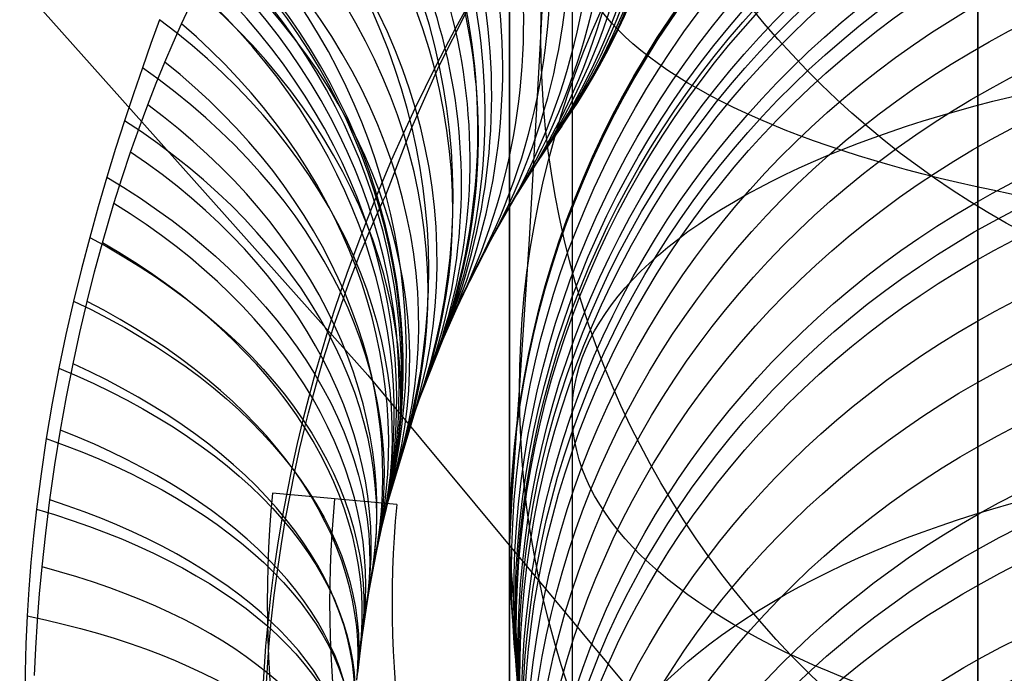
# Model space of a CAD drawing. Extents: x 35624 to 36541, y 4015 to 4839.
# Tile 126 of 150: x 36335 to 36350, y 4630 to 4640. Entities that reach past the tile are written whole.
import ezdxf

# ---------------------------------------------------------------- set-up
doc = ezdxf.new("R2010")
doc.units = 0
for name, color, linetype in [('FUSTO_INTERNO', 200, 'CONTINUOUS'), ('GAMBE', 96, 'CONTINUOUS'), ('IGES_LEVEL_1', 4, 'CONTINUOUS'), ('IGES_LEVEL_3', 87, 'CONTINUOUS')]:
    doc.layers.add(name, color=color, linetype=linetype)

msp = doc.modelspace()

# ---------------------------------------------------------------- linework, layer by layer
at = {"layer": 'FUSTO_INTERNO'}
for p, q in [((36338.76530924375, 4632.780638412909, -154.6564491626), (36338.76530924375, 4632.780638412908, -206.6554839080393)), ((36340.75658439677, 4632.594028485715, -154.6564491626), (36338.76530924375, 4632.780638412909, -154.6564491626)), ((36340.75658439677, 4632.594028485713, -206.6554839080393), (36338.76530924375, 4632.780638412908, -206.6554839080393)), ((36340.75658439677, 4632.594028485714, -180.6559665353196), (36338.76530924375, 4632.780638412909, -180.6559665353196)), ((36339.76094682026, 4632.687333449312, -154.6564491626), (36339.76094682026, 4632.68733344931, -206.6554839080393)), ((36340.75658439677, 4632.594028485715, -154.6564491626), (36340.75658439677, 4632.594028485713, -206.6554839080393))]:
    msp.add_line(p, q, dxfattribs=at)
for centre, radius, start, end in [((36357.60919011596, 4631.014707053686, -154.6564491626), 18.92644604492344, 174.6462319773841, 286.3815331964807), ((36357.60919011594, 4631.014707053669, -206.6554839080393), 18.92644604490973, 174.6462319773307, 286.3815331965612), ((36357.60919011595, 4631.01470705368, -180.6559665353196), 18.92644604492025, 174.6462319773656, 286.3815331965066), ((36357.60919011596, 4631.014707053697, -154.6564491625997), 17.92644604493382, 174.6462319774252, 286.3815331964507), ((36357.60919011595, 4631.014707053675, -206.6554839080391), 17.92644604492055, 174.6462319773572, 286.3815331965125), ((36357.60919011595, 4631.014707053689, -154.6564491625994), 16.92644604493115, 174.646231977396, 286.3815331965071), ((36357.60919011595, 4631.014707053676, -206.6554839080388), 16.92644604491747, 174.6462319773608, 286.3815331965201), ((36357.60919011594, 4631.014707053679, -180.6559665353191), 16.92644604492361, 174.646231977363, 286.3815331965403), ((36305.38337226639, 4567.445599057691, -193.153372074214), 63.28944703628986, 45.08799321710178, 90)]:
    msp.add_arc(centre, radius, start, end, dxfattribs=at)
at = {"layer": 'GAMBE'}
for p, q in [((36343.06806553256, 4640.090978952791, -413.5178857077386), (36343.25163952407, 4644.171341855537, -438.0525857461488)), ((36334.90539255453, 4640.71821952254, -380.0065314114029), (36340.29663898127, 4634.669888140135, -380.0065314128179)), ((36342.88445225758, 4636.849051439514, -388.8535925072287), (36343.06806553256, 4640.090978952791, -413.5178857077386)), ((36342.72427868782, 4634.430122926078, -364.094796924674), (36342.88445225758, 4636.849051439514, -388.8535925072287)), ((36340.29663898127, 4634.669888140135, -380.0065314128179), (36345.47592846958, 4628.437272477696, -380.0065314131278)), ((36342.61099707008, 4632.817456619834, -339.272943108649), (36342.72427868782, 4634.430122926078, -364.094796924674)), ((36342.56802816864, 4631.993772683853, -314.4124046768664), (36342.61099707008, 4632.817456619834, -339.272943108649)), ((36342.56802816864, 4631.994327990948, -193.9938495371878), (36342.56802816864, 4631.99433239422, -206.9936027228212)), ((36342.56802816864, 4631.994332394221, -206.9936027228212), (36342.56802816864, 4631.993772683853, -314.4124046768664)), ((36342.56802816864, 4631.994312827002, -154.9945687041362), (36342.56802816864, 4631.994327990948, -193.9938495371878)), ((36342.56802816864, 4631.99429849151, -128.9948758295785), (36342.56802816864, 4631.994312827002, -154.9945687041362)), ((36342.56802816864, 4631.99428137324, -101.8066251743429), (36342.56802816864, 4631.99429849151, -128.9948758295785)), ((36342.56802816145, 4631.986508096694, -82.79791960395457), (36342.56802816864, 4631.99428137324, -101.8066251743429)), ((36342.57585664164, 4631.795224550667, -75.18938853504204), (36342.56802816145, 4631.986508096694, -82.79791960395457)), ((36342.59651621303, 4631.523288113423, -70.27730639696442), (36342.57585664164, 4631.795224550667, -75.18938853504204)), ((36342.63127612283, 4631.084684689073, -65.03095471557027), (36342.59651621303, 4631.523288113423, -70.27730639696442)), ((36342.65303712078, 4630.802861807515, -62.41360806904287), (36342.63127612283, 4631.084684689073, -65.03095471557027)), ((36342.69824773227, 4630.188286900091, -57.75936931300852), (36342.65303712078, 4630.802861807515, -62.41360806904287)), ((36342.72698855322, 4629.775137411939, -55.14327706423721), (36342.69824773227, 4630.188286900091, -57.75936931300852))]:
    msp.add_line(p, q, dxfattribs=at)
at = {"layer": 'GAMBE', "extrusion": (1.070803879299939e-14, -0.2128624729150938, 0.9770821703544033)}
msp.add_circle((36357.56772739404, 4444.123712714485, -1441.45187147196), 14.15594907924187, dxfattribs=at)
at = {"layer": 'GAMBE', "extrusion": (-1.299479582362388e-14, -0.138097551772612, 0.9904186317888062)}
msp.add_circle((36357.56747133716, 4538.526751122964, -1050.341022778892), 14.49940580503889, dxfattribs=at)
at = {"layer": 'GAMBE', "extrusion": (2.023601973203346e-15, -0.06600372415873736, 0.9978193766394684)}
msp.add_circle((36357.56774132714, 4600.292563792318, -669.1904907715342), 14.84346263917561, dxfattribs=at)
at = {"layer": 'GAMBE', "extrusion": (0, 0.0004025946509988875, 0.9999999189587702)}
msp.add_circle((36357.5679763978, 4632.034892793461, -99.94180080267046), 14.99994822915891, dxfattribs=at)
at = {"layer": 'GAMBE', "extrusion": (2.913737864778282e-15, 0.0007868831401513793, 0.999999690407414)}
msp.add_circle((36357.567929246, 4632.083660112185, -111.7558807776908), 14.99990107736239, dxfattribs=at)
at = {"layer": 'GAMBE', "extrusion": (3.126381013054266e-14, 0.00117117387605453, 0.9999993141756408)}
msp.add_circle((36357.56788431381, 4632.142197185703, -123.5699166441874), 14.99985614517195, dxfattribs=at)
at = {"layer": 'GAMBE', "extrusion": (-3.594454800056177e-15, 0.001608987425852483, 0.9999987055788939)}
msp.add_circle((36357.56783587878, 4632.216779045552, -134.5417251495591), 14.99980771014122, dxfattribs=at)
at = {"layer": 'GAMBE', "extrusion": (3.176028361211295e-14, 0.002046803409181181, 0.9999979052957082)}
msp.add_circle((36357.56779031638, 4632.301853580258, -145.5134622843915), 14.99976214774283, dxfattribs=at)
at = {"layer": 'GAMBE', "extrusion": (2.103698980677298e-14, 0.003210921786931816, 0.999994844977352)}
msp.add_circle((36357.56768311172, 4632.530730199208, -159.6203273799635), 14.99965494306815, dxfattribs=at)
at = {"layer": 'GAMBE', "extrusion": (7.823530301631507e-15, 0.002683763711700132, 0.9999963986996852)}
msp.add_circle((36357.56772385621, 4632.663549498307, -243.1822202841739), 14.99969568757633, dxfattribs=at)
at = {"layer": 'GAMBE', "extrusion": (0, 5.571633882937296e-05, 0.9999999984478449)}
msp.add_circle((36357.56802816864, 4632.011283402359, -314.1543264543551), 14.99999999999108, dxfattribs=at)
at = {"layer": 'GAMBE', "extrusion": (3.232470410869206e-14, 0.004375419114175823, 0.9999904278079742)}
msp.add_circle((36357.56759623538, 4632.798794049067, -173.7250760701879), 14.99956806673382, dxfattribs=at)
at = {"layer": 'GAMBE', "extrusion": (1.543650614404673e-14, 0.004587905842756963, 0.9999894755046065)}
msp.add_circle((36357.56758250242, 4632.865425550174, -179.2404670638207), 14.99955433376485, dxfattribs=at)
at = {"layer": 'GAMBE', "extrusion": (9.474192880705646e-16, 0.004800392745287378, 0.9999884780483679)}
msp.add_circle((36357.56756944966, 4632.934613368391, -184.7558257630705), 14.99954128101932, dxfattribs=at)
at = {"layer": 'GAMBE', "extrusion": (-2.641543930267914e-14, -0.00367753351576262, 0.999993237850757)}
msp.add_circle((36357.56801328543, 4631.651563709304, -101.4787454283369), 14.99998510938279, dxfattribs=at)
at = {"layer": 'GAMBE', "extrusion": (-2.28187921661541e-14, -0.005709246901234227, 0.9999837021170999)}
msp.add_circle((36357.56802272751, 4631.439559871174, -109.9129758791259), 14.99999456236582, dxfattribs=at)
at = {"layer": 'GAMBE', "extrusion": (-2.503676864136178e-15, -0.008742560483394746, 0.9999617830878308)}
msp.add_circle((36357.56802464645, 4631.085622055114, -123.290177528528), 14.99999648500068, dxfattribs=at)
at = {"layer": 'GAMBE', "extrusion": (4.309639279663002e-15, -0.01232197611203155, 0.9999240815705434)}
msp.add_circle((36357.56802742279, 4630.616145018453, -138.9869891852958), 14.99999925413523, dxfattribs=at)
at = {"layer": 'GAMBE', "extrusion": (-1.59556319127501e-14, -0.01723869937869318, 0.9998514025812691)}
msp.add_circle((36357.56802813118, 4629.879722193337, -160.5647061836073), 14.99999996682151, dxfattribs=at)
at = {"layer": 'GAMBE', "extrusion": (2.374396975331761e-14, -0.01857191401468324, 0.9998275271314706)}
msp.add_circle((36357.56802817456, 4629.661711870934, -166.4276474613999), 14.99999999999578, dxfattribs=at)
at = {"layer": 'GAMBE', "extrusion": (-1.038675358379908e-14, -0.0159007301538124, 0.9998735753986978)}
msp.add_circle((36357.56802830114, 4630.090622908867, -154.6796451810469), 14.99999978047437, dxfattribs=at)
at = {"layer": 'GAMBE', "extrusion": (2.825209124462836e-14, -0.01991535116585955, 0.9998016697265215)}
msp.add_circle((36357.56802639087, 4629.434113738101, -172.3377721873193), 14.99996656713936, dxfattribs=at)
at = {"layer": 'GAMBE', "extrusion": (-2.742023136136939e-13, 0.9392188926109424, 0.3433189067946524)}
msp.add_circle((-36357.56800287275, -1428.688435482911, 4419.892185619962), 14.00022167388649, dxfattribs=at)
at = {"layer": 'GAMBE', "extrusion": (-6.92644563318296e-15, -0.06831115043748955, 0.9976640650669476)}
msp.add_circle((36357.56802446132, 4615.903627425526, -386.4978272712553), 14.9715082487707, dxfattribs=at)
at = {"layer": 'GAMBE', "extrusion": (-3.009606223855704e-14, -0.09886057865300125, 0.9951012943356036)}
msp.add_circle((36357.56802791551, 4601.969366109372, -522.544098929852), 14.93675179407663, dxfattribs=at)
at = {"layer": 'GAMBE', "extrusion": (-7.713675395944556e-15, -0.1153818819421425, 0.9933212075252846)}
msp.add_circle((36357.56802767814, 4592.673290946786, -596.3075096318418), 14.91499055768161, dxfattribs=at)
at = {"layer": 'GAMBE', "extrusion": (9.437531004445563e-16, -0.1239468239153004, 0.992288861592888)}
msp.add_circle((36357.56802944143, 4587.363849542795, -634.589553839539), 14.90311088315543, dxfattribs=at)
at = {"layer": 'GAMBE', "extrusion": (-5.379545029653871e-15, -0.1287833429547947, 0.9916727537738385)}
msp.add_circle((36357.56803392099, 4584.217181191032, -656.2182916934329), 14.8962534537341, dxfattribs=at)
at = {"layer": 'GAMBE', "extrusion": (-3.61520914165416e-14, -0.1468353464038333, 0.9891609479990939)}
msp.add_circle((36357.56803460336, 4571.520318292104, -737.0086135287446), 14.86978687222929, dxfattribs=at)
at = {"layer": 'GAMBE', "extrusion": (-9.079340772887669e-15, -0.1558875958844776, 0.9877748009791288)}
msp.add_circle((36357.56802816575, 4564.585399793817, -777.517712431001), 14.85567869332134, dxfattribs=at)
at = {"layer": 'GAMBE', "extrusion": (-1.532340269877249e-14, -0.1654049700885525, 0.9862257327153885)}
msp.add_circle((36357.56802645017, 4556.882405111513, -820.1715369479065), 14.84103789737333, dxfattribs=at)
at = {"layer": 'GAMBE', "extrusion": (-3.537432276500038e-14, -0.1845983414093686, 0.9828140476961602)}
msp.add_circle((36357.56803119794, 4540.054480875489, -906.1966520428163), 14.81025030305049, dxfattribs=at)
at = {"layer": 'GAMBE', "extrusion": (-7.531790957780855e-15, -0.1941901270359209, 0.9809639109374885)}
msp.add_circle((36357.56802807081, 4530.992152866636, -949.1789381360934), 14.79414816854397, dxfattribs=at)
at = {"layer": 'GAMBE', "extrusion": (-2.114865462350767e-15, -0.20402840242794, 0.9789649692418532)}
msp.add_circle((36357.56802242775, 4521.241338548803, -993.3109668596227), 14.77781833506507, dxfattribs=at)
at = {"layer": 'GAMBE', "extrusion": (-4.660975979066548e-14, -0.2235277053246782, 0.9746975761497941)}
msp.add_circle((36357.56802815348, 4500.540388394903, -1080.743157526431), 14.74403767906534, dxfattribs=at)
at = {"layer": 'GAMBE', "extrusion": (1.970507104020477e-14, -0.2429495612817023, 0.9700389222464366)}
msp.add_circle((36357.56802816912, 4478.08437275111, -1167.803217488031), 14.70895179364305, dxfattribs=at)
at = {"layer": 'GAMBE', "extrusion": (-1.967038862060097e-14, -0.2621156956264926, 0.96503645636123)}
msp.add_circle((36357.56802814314, 4454.100686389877, -1253.667970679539), 14.67275822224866, dxfattribs=at)
at = {"layer": 'GAMBE', "extrusion": (-6.709137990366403e-14, -0.28081052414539, 0.9597632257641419)}
msp.add_circle((36357.56802817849, 4428.935090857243, -1337.328278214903), 14.6354474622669, dxfattribs=at)
at = {"layer": 'GAMBE', "extrusion": (-1.049101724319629e-13, 0.9085942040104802, 0.4176799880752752)}
msp.add_circle((-36357.56800386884, -1778.873220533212, 4282.504115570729), 14.00023056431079, dxfattribs=at)
at = {"layer": 'GAMBE', "extrusion": (-7.66958146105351e-15, -0.2990850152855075, 0.9542264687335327)}
msp.add_circle((36357.56802850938, 4402.617730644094, -1419.028522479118), 14.59732215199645, dxfattribs=at)
at = {"layer": 'GAMBE', "extrusion": (-4.517094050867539e-14, -0.3079514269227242, 0.9514020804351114)}
msp.add_circle((36357.56802813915, 4389.228641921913, -1458.609858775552), 14.57784101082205, dxfattribs=at)
at = {"layer": 'GAMBE', "extrusion": (-1.148926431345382e-13, -0.3164743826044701, 0.9486010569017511)}
msp.add_circle((36357.56803488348, 4375.972324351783, -1496.596086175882), 14.55814846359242, dxfattribs=at)
at = {"layer": 'GAMBE', "extrusion": (-2.841663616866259e-14, -0.3334365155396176, 0.9427725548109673)}
msp.add_circle((36357.56802873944, 4348.451106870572, -1572.173157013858), 14.51852725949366, dxfattribs=at)
at = {"layer": 'GAMBE', "extrusion": (-5.00845007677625e-14, -0.3491851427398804, 0.9370537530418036)}
msp.add_circle((36357.56802817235, 4321.522326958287, -1642.249885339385), 14.48040285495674, dxfattribs=at)
at = {"layer": 'GAMBE', "extrusion": (2.898922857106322e-14, -0.3655699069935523, 0.930783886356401)}
msp.add_circle((36357.56802818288, 4292.07034407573, -1715.257117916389), 14.44247261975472, dxfattribs=at)
at = {"layer": 'GAMBE', "extrusion": (1.724487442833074e-13, -0.3833556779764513, 0.9236007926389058)}
msp.add_circle((36357.56804034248, 4258.405560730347, -1794.713215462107), 14.40482969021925, dxfattribs=at)
at = {"layer": 'GAMBE', "extrusion": (9.619851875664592e-14, -0.3921742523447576, 0.9198909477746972)}
msp.add_circle((36357.5680281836, 4241.046693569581, -1834.094866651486), 14.38616294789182, dxfattribs=at)
at = {"layer": 'GAMBE', "extrusion": (3.828092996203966e-14, 0.8722139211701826, 0.4891246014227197)}
msp.add_circle((-36357.56800495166, -2115.86927642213, 4117.968000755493), 14.00023936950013, dxfattribs=at)
at = {"layer": 'GAMBE', "extrusion": (6.884147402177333e-14, -0.4012874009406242, 0.915952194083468)}
msp.add_circle((36357.56802765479, 4222.635648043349, -1874.830114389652), 14.36762590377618, dxfattribs=at)
at = {"layer": 'GAMBE', "extrusion": (1.401869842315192e-13, -0.4198438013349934, 0.9075963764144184)}
msp.add_circle((36357.56803093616, 4183.634834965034, -1957.806391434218), 14.33098414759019, dxfattribs=at)
at = {"layer": 'GAMBE', "extrusion": (3.173591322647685e-14, -0.429068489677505, 0.9032719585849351)}
msp.add_circle((36357.56802816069, 4163.478361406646, -1999.044452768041), 14.31298278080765, dxfattribs=at)
at = {"layer": 'GAMBE', "extrusion": (-2.642525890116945e-15, -0.4383971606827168, 0.8987813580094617)}
msp.add_circle((36357.56802580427, 4142.565540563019, -2040.762063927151), 14.29526585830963, dxfattribs=at)
at = {"layer": 'GAMBE', "extrusion": (0.9999999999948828, -3.06280549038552e-06, 9.239873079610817e-07)}
msp.add_arc((4677.059433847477, 78.39869881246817, 36343.55359521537), 103.3315106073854, 286.3391865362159, 220.0858950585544, dxfattribs=at)
at = {"layer": 'IGES_LEVEL_1'}
for p, q in [((36337.31010262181, 4640.29982691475, -301.7772458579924), (36337.43844178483, 4640.573918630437, -301.2237680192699)), ((36341.43942275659, 4639.626161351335, -285.7224161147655), (36341.8786864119, 4640.504536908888, -280.3833933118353)), ((36341.85020896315, 4640.50349138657, -137.0281099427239), (36341.69484820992, 4640.219255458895, -136.0413755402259)), ((36336.95874771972, 4640.365626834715, -125.3493642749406), (36336.82064540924, 4639.985181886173, -124.8336813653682)), ((36337.17441091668, 4639.996879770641, -302.3406516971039), (36337.31010262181, 4640.29982691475, -301.7772458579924)), ((36341.69484820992, 4640.219255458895, -136.0413755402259), (36341.53240547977, 4639.913147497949, -135.0572967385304)), ((36336.82064540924, 4639.985181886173, -124.8336813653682), (36336.68232450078, 4639.593672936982, -124.3261917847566)), ((36337.0413755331, 4639.686048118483, -302.8756673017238), (36337.17441091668, 4639.996879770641, -302.3406516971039)), ((36341.53240547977, 4639.913147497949, -135.0572967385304), (36341.36293907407, 4639.583457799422, -134.0771040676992)), ((36336.90281886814, 4639.346837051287, -303.4187145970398), (36337.0413755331, 4639.686048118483, -302.8756673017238)), ((36341.00128712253, 4638.640004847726, -291.0504801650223), (36341.43942275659, 4639.626161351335, -285.7224161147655)), ((36336.68232450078, 4639.593672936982, -124.3261917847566), (36336.53915845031, 4639.176023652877, -123.8090472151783)), ((36341.36293907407, 4639.583457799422, -134.0771040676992), (36341.21074281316, 4639.277781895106, -133.2331655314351)), ((36336.76791512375, 4639.000276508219, -303.9365510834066), (36336.90281886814, 4639.346837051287, -303.4187145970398)), ((36336.53915845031, 4639.176023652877, -123.8090472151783), (36336.39707318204, 4638.747276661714, -123.302416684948)), ((36341.21074281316, 4639.277781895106, -133.2331655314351), (36341.05361939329, 4638.951954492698, -132.3942778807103)), ((36336.6291875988, 4638.625691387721, -304.4608172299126), (36336.76791512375, 4639.000276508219, -303.9365510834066)), ((36341.05361939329, 4638.951954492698, -132.3942778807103), (36340.86523023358, 4638.546454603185, -131.4273395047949)), ((36336.39707318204, 4638.747276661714, -123.302416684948), (36336.25415979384, 4638.299526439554, -122.7978217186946)), ((36343.14730054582, 4638.296132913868, -231.8380430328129), (36343.40023310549, 4638.661873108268, -210.7178874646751)), ((36343.40023310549, 4638.661873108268, -210.7178874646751), (36343.23576464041, 4638.426259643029, -189.6031810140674)), ((36336.49497802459, 4638.244052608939, -304.9623898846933), (36336.6291875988, 4638.625691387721, -304.4608172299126)), ((36340.58290139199, 4637.556016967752, -296.2596952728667), (36341.00128712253, 4638.640004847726, -291.0504801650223)), ((36340.86523023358, 4638.546454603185, -131.4273395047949), (36340.6705178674, 4638.108578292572, -130.4671737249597)), ((36343.23576464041, 4638.426259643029, -189.6031810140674), (36343.00241900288, 4638.077559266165, -179.0732797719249)), ((36336.25415979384, 4638.299526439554, -122.7978217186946), (36336.11392838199, 4637.841428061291, -122.3056917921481)), ((36336.35871856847, 4637.835100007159, -305.4683967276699), (36336.49497802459, 4638.244052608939, -304.9623898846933)), ((36342.87341543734, 4637.876949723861, -242.3731770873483), (36343.14730054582, 4638.296132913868, -231.8380430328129)), ((36340.6705178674, 4638.108578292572, -130.4671737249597), (36340.47021432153, 4637.635757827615, -129.515370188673)), ((36343.00241900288, 4638.077559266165, -179.0732797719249), (36342.67745411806, 4637.560560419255, -168.52919838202)), ((36342.51252370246, 4637.28244670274, -252.9223451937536), (36342.87341543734, 4637.876949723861, -242.3731770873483)), ((36336.11392838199, 4637.841428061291, -122.3056917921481), (36335.9744737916, 4637.364117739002, -121.817158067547)), ((36336.22778807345, 4637.419263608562, -305.9536606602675), (36336.35871856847, 4637.835100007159, -305.4683967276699)), ((36340.47021432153, 4637.635757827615, -129.515370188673), (36340.36805328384, 4637.384837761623, -129.0420985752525)), ((36340.54104290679, 4637.467784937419, -296.7031365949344), (36340.58290139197, 4637.556016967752, -296.2596952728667)), ((36342.67745411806, 4637.560560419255, -168.52919838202), (36342.27295284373, 4636.85695375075, -157.971218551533)), ((36336.13401271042, 4637.105976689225, -306.3019310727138), (36336.22778807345, 4637.419263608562, -305.9536606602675)), ((36340.49569468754, 4637.370123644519, -297.1252429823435), (36340.54104290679, 4637.467784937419, -296.7031365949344)), ((36335.9744737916, 4637.364117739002, -121.817158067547), (36335.83951299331, 4636.877498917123, -121.3428208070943)), ((36340.36805328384, 4637.384837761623, -129.0420985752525), (36340.26546966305, 4637.125538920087, -128.5740989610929)), ((36340.4215835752, 4637.206046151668, -297.7329203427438), (36340.45314518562, 4637.276592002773, -297.4840836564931)), ((36340.45314518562, 4637.276592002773, -297.4840836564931), (36340.49569468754, 4637.370123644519, -297.1252429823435)), ((36342.07896516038, 4636.491422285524, -263.4837206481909), (36342.51252370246, 4637.28244670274, -252.9223451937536)), ((36336.04331055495, 4636.789237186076, -306.6403053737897), (36336.13401271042, 4637.105976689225, -306.3019310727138)), ((36340.26546966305, 4637.125538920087, -128.5740989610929), (36340.1637632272, 4636.860572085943, -128.1164778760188)), ((36340.32030454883, 4636.972996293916, -298.4603273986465), (36340.3893179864, 4637.132906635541, -297.9750736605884)), ((36340.3893179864, 4637.132906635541, -297.9750736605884), (36340.4215835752, 4637.206046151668, -297.7329203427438)), ((36340.25083951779, 4636.807226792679, -298.9140044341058), (36340.32030454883, 4636.972996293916, -298.4603273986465)), ((36335.83951299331, 4636.877498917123, -121.3428208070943), (36335.7070932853, 4636.371324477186, -120.8731510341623)), ((36335.91720427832, 4636.323509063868, -307.1150011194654), (36336.04331055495, 4636.789237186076, -306.6403053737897)), ((36340.1637632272, 4636.860572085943, -128.1164778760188), (36340.06222025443, 4636.58746053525, -127.6650795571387)), ((36340.17402545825, 4636.618145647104, -299.3856321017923), (36340.25083951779, 4636.807226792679, -298.9140044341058)), ((36342.27295284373, 4636.85695375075, -157.971218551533), (36341.80679071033, 4635.941501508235, -147.407009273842)), ((36340.09666047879, 4636.421365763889, -299.8360068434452), (36340.17402545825, 4636.618145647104, -299.3856321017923)), ((36340.06222025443, 4636.58746053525, -127.6650795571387), (36339.95904892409, 4636.300308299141, -127.2111742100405)), ((36341.59373523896, 4635.475204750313, -274.046158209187), (36342.07896516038, 4636.491422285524, -263.4837206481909)), ((36335.7070932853, 4636.371324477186, -120.8731510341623), (36335.58109922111, 4635.857075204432, -120.4190857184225)), ((36335.79784032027, 4635.851127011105, -307.5712563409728), (36335.91720427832, 4636.323509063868, -307.1150011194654)), ((36339.95904892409, 4636.300308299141, -127.2111742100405), (36339.85676217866, 4636.004937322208, -126.7648732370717)), ((36340.01352540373, 4636.202433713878, -300.2989043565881), (36340.09666047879, 4636.421365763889, -299.8360068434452)), ((36339.93081387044, 4635.976455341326, -300.742420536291), (36340.01352540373, 4636.202433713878, -300.2989043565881)), ((36339.85676217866, 4636.004937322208, -126.7648732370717), (36339.75196528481, 4635.689938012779, -126.3103405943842)), ((36339.84354274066, 4635.728504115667, -301.1962521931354), (36339.93081387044, 4635.976455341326, -300.742420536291)), ((36335.58109922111, 4635.857075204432, -120.4190857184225), (36335.45944142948, 4635.322288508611, -119.9699441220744)), ((36335.68111447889, 4635.353568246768, -308.0271114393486), (36335.79784032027, 4635.851127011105, -307.5712563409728)), ((36341.80679071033, 4635.941501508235, -147.407009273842), (36341.42760331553, 4635.08544320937, -139.3997730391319)), ((36339.75196528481, 4635.689938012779, -126.3103405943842), (36339.64900332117, 4635.366608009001, -125.865156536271)), ((36339.75759768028, 4635.473932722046, -301.6322442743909), (36339.84354274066, 4635.728504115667, -301.1962521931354)), ((36335.57201593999, 4634.849554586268, -308.4653781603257), (36335.68111447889, 4635.353568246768, -308.0271114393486)), ((36339.64900332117, 4635.366608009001, -125.865156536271), (36339.54646420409, 4635.02892714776, -125.4217128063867)), ((36339.66835466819, 4635.197551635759, -302.0766161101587), (36339.75759768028, 4635.473932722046, -301.6322442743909)), ((36341.08693284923, 4634.194150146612, -284.5965676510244), (36341.59373523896, 4635.475204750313, -274.046158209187)), ((36335.45944142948, 4635.322288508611, -119.9699441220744), (36335.34618979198, 4634.780745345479, -119.5374731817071)), ((36339.58131923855, 4634.914834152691, -302.5043625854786), (36339.66835466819, 4635.197551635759, -302.0766161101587)), ((36339.54646420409, 4635.02892714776, -125.4217128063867), (36339.44682285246, 4634.683355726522, -124.9890287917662)), ((36341.42745679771, 4635.085083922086, -139.3961986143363), (36341.30491807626, 4634.7802469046, -138.0572057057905)), ((36339.49239808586, 4634.610786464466, -302.9382680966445), (36339.58131923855, 4634.914834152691, -302.5043625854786)), ((36335.34618979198, 4634.780745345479, -119.5374731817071), (36335.23968881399, 4634.219972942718, -119.1117833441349)), ((36335.4672976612, 4634.321348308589, -308.9015489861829), (36335.57201593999, 4634.849554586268, -308.4653781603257)), ((36341.30491807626, 4634.7802469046, -138.0572057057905), (36341.22126706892, 4634.562527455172, -137.190507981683)), ((36339.44682285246, 4634.683355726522, -124.9890287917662), (36339.348679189, 4634.323133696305, -124.5591644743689)), ((36339.40656605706, 4634.300612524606, -303.356475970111), (36339.49239808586, 4634.610786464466, -302.9382680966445)), ((36341.22126706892, 4634.562527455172, -137.190507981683), (36341.13522250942, 4634.329430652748, -136.3341012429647)), ((36335.37115031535, 4633.786994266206, -309.3206803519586), (36335.4672976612, 4634.321348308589, -308.9015489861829)), ((36339.348679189, 4634.323133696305, -124.5591644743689), (36339.25459588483, 4633.955656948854, -124.1413272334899)), ((36339.34494448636, 4634.0663414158, -303.657786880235), (36339.40656605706, 4634.300612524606, -303.356475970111)), ((36341.13522250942, 4634.329430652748, -136.3341012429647), (36341.05904349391, 4634.114489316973, -135.6024451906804)), ((36335.23968881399, 4634.219972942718, -119.1117833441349), (36335.1434692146, 4633.653817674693, -118.7033472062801)), ((36340.60773331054, 4632.610060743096, -295.0075157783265), (36341.08693284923, 4634.194150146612, -284.5965676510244)), ((36341.05904349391, 4634.114489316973, -135.6024451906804), (36340.98151742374, 4633.886485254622, -134.8804848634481)), ((36339.25459588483, 4633.955656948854, -124.1413272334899), (36339.16316048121, 4633.573104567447, -123.7270119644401)), ((36339.28529240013, 4633.82903006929, -303.9514112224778), (36339.34494448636, 4634.0663414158, -303.657786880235)), ((36335.28140064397, 4633.231279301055, -309.7348524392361), (36335.37115031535, 4633.786994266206, -309.3206803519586)), ((36339.20239880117, 4633.4793470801, -304.3646891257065), (36339.28529240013, 4633.82903006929, -303.9514112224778)), ((36340.98151742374, 4633.886485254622, -134.8804848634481), (36340.89010765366, 4633.604119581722, -134.0549716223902)), ((36335.1434692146, 4633.653817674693, -118.7033472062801), (36335.05910774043, 4633.0898810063, -118.3164625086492)), ((36340.89010765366, 4633.604119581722, -134.0549716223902), (36340.79745546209, 4633.300632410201, -133.2421747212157)), ((36339.16316048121, 4633.573104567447, -123.7270119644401), (36339.07700614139, 4633.184071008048, -123.3257843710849)), ((36339.12415069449, 4633.123873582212, -304.763313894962), (36339.20239880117, 4633.4793470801, -304.3646891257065)), ((36340.79745546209, 4633.300632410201, -133.2421747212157), (36340.70415406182, 4632.974185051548, -132.4429838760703)), ((36335.20116828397, 4632.669908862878, -310.1324125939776), (36335.28140064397, 4633.231279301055, -309.7348524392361)), ((36339.07700614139, 4633.184071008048, -123.3257843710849), (36338.9946633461, 4632.77904261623, -122.9281349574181)), ((36335.05910774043, 4633.0898810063, -118.3164625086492), (36334.98590198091, 4632.522158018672, -117.9458323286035)), ((36339.04805222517, 4632.748707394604, -305.1628465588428), (36339.12415069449, 4633.123873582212, -304.763313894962)), ((36340.70415406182, 4632.974185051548, -132.4429838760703), (36340.61099308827, 4632.622879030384, -131.6584738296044)), ((36335.13445375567, 4632.135914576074, -310.4925029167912), (36335.20116828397, 4632.669908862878, -310.1324125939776)), ((36338.9946633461, 4632.77904261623, -122.9281349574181), (36338.91885676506, 4632.368375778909, -122.5444223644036)), ((36338.97754303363, 4632.368000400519, -305.5480681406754), (36339.04805222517, 4632.748707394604, -305.1628465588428)), ((36334.9859019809, 4632.522158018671, -117.9458323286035), (36334.9387887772, 4632.096234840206, -117.679500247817)), ((36340.61099308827, 4632.622879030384, -131.6584738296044), (36340.56558817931, 4632.440657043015, -131.2789228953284)), ((36340.57124939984, 4632.463820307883, -295.7007175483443), (36340.58363309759, 4632.514034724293, -295.4902339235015)), ((36340.58363309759, 4632.514034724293, -295.4902339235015), (36340.59639953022, 4632.565174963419, -295.2503863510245)), ((36340.59639953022, 4632.565174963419, -295.2503863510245), (36340.60773331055, 4632.610060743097, -295.0075157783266)), ((36338.91885676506, 4632.368375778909, -122.5444223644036), (36338.84845643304, 4631.942533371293, -122.1658477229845)), ((36338.91072193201, 4631.968394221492, -305.932442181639), (36338.97754303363, 4632.368000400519, -305.5480681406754)), ((36340.56558817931, 4632.440657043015, -131.2789228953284), (36340.52086386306, 4632.252886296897, -130.9055612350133)), ((36340.53049672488, 4632.294080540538, -296.3030163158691), (36340.55203007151, 4632.384654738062, -295.9983296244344)), ((36340.55203007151, 4632.384654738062, -295.9983296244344), (36340.57124939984, 4632.463820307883, -295.7007175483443)), ((36340.52086386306, 4632.252886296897, -130.9055612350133), (36340.47607500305, 4632.055437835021, -130.5310136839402)), ((36340.48277707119, 4632.085637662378, -296.9113801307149), (36340.50815096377, 4632.197860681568, -296.5969841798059)), ((36340.50815096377, 4632.197860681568, -296.5969841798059), (36340.53049672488, 4632.294080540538, -296.3030163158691)), ((36334.9387887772, 4632.096234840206, -117.679500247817), (36334.89830413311, 4631.668822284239, -117.4218468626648)), ((36335.07659509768, 4631.597670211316, -310.8387371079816), (36335.13445375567, 4632.135914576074, -310.4925029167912)), ((36340.47607500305, 4632.055437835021, -130.5310136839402), (36340.43235794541, 4631.852221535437, -130.1634485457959)), ((36340.45663508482, 4631.966452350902, -297.2195700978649), (36340.48277707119, 4632.085637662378, -296.9113801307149)), ((36338.84845643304, 4631.942533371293, -122.1658477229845), (36338.7857927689, 4631.511960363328, -121.8017268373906)), ((36338.85045518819, 4631.563579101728, -306.3026777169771), (36338.91072193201, 4631.968394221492, -305.932442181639)), ((36340.4280100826, 4631.831381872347, -297.5438714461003), (36340.45663508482, 4631.966452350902, -297.2195700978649)), ((36340.43235794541, 4631.852221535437, -130.1634485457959), (36340.38833073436, 4631.635275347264, -129.7896428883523)), ((36340.39910198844, 4631.689612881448, -297.8613500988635), (36340.4280100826, 4631.831381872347, -297.5438714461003)), ((36334.89830413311, 4631.668822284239, -117.4218468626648), (36334.86457191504, 4631.24014491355, -117.172684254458)), ((36335.03691715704, 4631.165467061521, -311.1052831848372), (36335.07659509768, 4631.597670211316, -310.8387371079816)), ((36338.79557647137, 4631.142073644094, -306.6693217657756), (36338.85045518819, 4631.563579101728, -306.3026777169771)), ((36340.38833073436, 4631.635275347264, -129.7896428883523), (36340.3458936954, 4631.4122478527, -129.4238556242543)), ((36340.36826474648, 4631.53168473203, -298.1925393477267), (36340.39910198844, 4631.689612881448, -297.8613500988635)), ((36338.7857927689, 4631.511960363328, -121.8017268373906), (36338.73184927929, 4631.082408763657, -121.4559557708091)), ((36340.3458936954, 4631.4122478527, -129.4238556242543), (36340.30452663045, 4631.178847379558, -129.0596085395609)), ((36340.33768435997, 4631.367294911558, -298.5163469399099), (36340.36826474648, 4631.53168473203, -298.1925393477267)), ((36334.86457191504, 4631.24014491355, -117.172684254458), (36334.83771598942, 4630.810427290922, -116.9318245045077)), ((36340.30584785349, 4631.186583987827, -298.8515998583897), (36340.33768435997, 4631.367294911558, -298.5163469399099)), ((36335.00309849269, 4630.731016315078, -311.3634022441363), (36335.03691715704, 4631.165467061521, -311.1052831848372)), ((36338.73184927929, 4631.082408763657, -121.4559557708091), (36338.68614949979, 4630.649288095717, -121.1238807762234)), ((36338.74818575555, 4630.715831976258, -307.0219632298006), (36338.79557647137, 4631.142073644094, -306.6693217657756)), ((36340.30452663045, 4631.178847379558, -129.0596085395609), (36340.26529785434, 4630.93939150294, -128.7040915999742)), ((36340.27485986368, 4630.999624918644, -299.1789346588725), (36340.30584785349, 4631.186583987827, -298.8515998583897)), ((36340.26529785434, 4630.93939150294, -128.7040915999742), (36340.22773887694, 4630.689037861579, -128.3505575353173)), ((36340.24342772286, 4630.796486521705, -299.5152134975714), (36340.27485986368, 4630.999624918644, -299.1789346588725)), ((36334.83771598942, 4630.810427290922, -116.9318245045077), (36334.81718528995, 4630.362192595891, -116.6896935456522)), ((36340.21348011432, 4630.587308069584, -299.8430519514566), (36340.24342772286, 4630.796486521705, -299.5152134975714)), ((36334.97523646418, 4630.294530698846, -311.6132344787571), (36335.00309849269, 4630.731016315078, -311.3634022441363)), ((36338.68614950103, 4630.649288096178, -121.1238807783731), (36338.65757548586, 4630.323890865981, -120.8847317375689)), ((36338.71059823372, 4630.310023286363, -307.3419363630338), (36338.74818575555, 4630.715831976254, -307.0219632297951)), ((36340.22773887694, 4630.689037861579, -128.3505575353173), (36340.19292606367, 4630.432770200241, -128.0063812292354)), ((36340.19233284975, 4630.428159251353, -300.0813262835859), (36340.21348011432, 4630.587308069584, -299.8430519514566)), ((36334.81718528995, 4630.362192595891, -116.6896935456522), (36334.80431520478, 4629.9132808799, -116.4561492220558)), ((36334.95342843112, 4629.856222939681, -311.8549200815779), (36334.97523646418, 4630.294530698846, -311.6132344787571)), ((36338.65757548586, 4630.323890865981, -120.8847317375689), (36338.63386045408, 4629.996961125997, -120.6529470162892)), ((36338.68009166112, 4629.900688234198, -307.6500944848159), (36338.71059823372, 4630.310023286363, -307.3419363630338)), ((36340.19292606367, 4630.432770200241, -128.0063812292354), (36340.16045199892, 4630.164969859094, -127.6643606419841)), ((36340.17223836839, 4630.266026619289, -300.3150689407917), (36340.19233284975, 4630.428159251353, -300.0813262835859)), ((36340.16045199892, 4630.164969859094, -127.6643606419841), (36340.13138487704, 4629.891500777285, -127.3322347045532)), ((36340.14512257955, 4630.025597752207, -300.6464437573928), (36340.17223836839, 4630.266026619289, -300.3150689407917)), ((36338.63386045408, 4629.996961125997, -120.6529470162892), (36338.61508968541, 4629.668668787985, -120.4283916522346)), ((36340.12067125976, 4629.779515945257, -300.9684816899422), (36340.14512257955, 4630.025597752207, -300.6464437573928)), ((36334.80431520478, 4629.9132808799, -116.4561492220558), (36334.79917947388, 4629.463899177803, -116.2309830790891)), ((36338.66096627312, 4629.571813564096, -307.8876499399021), (36338.68009166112, 4629.900688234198, -307.6500944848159))]:
    msp.add_line(p, q, dxfattribs=at)
at = {"layer": 'IGES_LEVEL_1', "extrusion": (-0.01236143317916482, -0.01662295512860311, 0.9997854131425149)}
msp.add_arc((26385.07568801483, 25399.41381713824, -726.4419571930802), 10.47503852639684, 1.564733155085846, 78.64921218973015, dxfattribs=at)
at = {"layer": 'IGES_LEVEL_1', "extrusion": (0.00336019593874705, 0.004490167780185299, 0.9999842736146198)}
msp.add_arc((36335.34739222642, 4645.056565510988, -67.76525345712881), 10.47501565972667, 324.7632967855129, 42.0204180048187, dxfattribs=at)
at = {"layer": 'IGES_LEVEL_1', "extrusion": (0.01896768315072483, 0.02574495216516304, 0.9994885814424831)}
msp.add_arc((-26497.80117658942, -25285.45638644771, 587.5651755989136), 10.47501860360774, 181.5557477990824, 258.4038635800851, dxfattribs=at)
at = {"layer": 'IGES_LEVEL_1', "extrusion": (-0.02754143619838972, -0.03808236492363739, 0.9988949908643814)}
msp.add_arc((26720.27574920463, 25019.31627050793, -1366.980815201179), 10.47504388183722, 1.538811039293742, 77.8754437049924, dxfattribs=at)
at = {"layer": 'IGES_LEVEL_1', "extrusion": (0.0338046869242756, 0.04763072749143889, 0.9982928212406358)}
msp.add_arc((-26942.45056912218, -24787.78867919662, 1218.051885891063), 10.4749300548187, 181.5210599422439, 257.384112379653, dxfattribs=at)
at = {"layer": 'IGES_LEVEL_1', "extrusion": (-0.0417575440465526, -0.0607284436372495, 0.9972804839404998)}
msp.add_arc((27308.24228793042, 24333.52459525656, -1977.844040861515), 10.47480634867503, 1.49061691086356, 76.49679562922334, dxfattribs=at)
at = {"layer": 'IGES_LEVEL_1', "extrusion": (0.04742443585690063, 0.07100667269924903, 0.9963478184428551)}
msp.add_arc((-27635.7054708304, -23974.32238477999, 1811.372497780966), 10.47443957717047, 181.4623484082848, 255.7520146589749, dxfattribs=at)
at = {"layer": 'IGES_LEVEL_1', "extrusion": (-0.05439948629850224, -0.08529134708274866, 0.9948698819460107)}
msp.add_arc((28136.57726001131, 23315.32558626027, -2540.231394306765), 10.4739132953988, 1.417803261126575, 74.49522073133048, dxfattribs=at)
at = {"layer": 'IGES_LEVEL_1', "extrusion": (0.05917391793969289, 0.09664174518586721, 0.9935586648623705)}
msp.add_arc((-28561.96458636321, -22813.17225605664, 2347.390738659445), 10.47303956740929, 181.3771913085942, 253.4857158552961, dxfattribs=at)
at = {"layer": 'IGES_LEVEL_1', "extrusion": (-0.06473572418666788, -0.1126184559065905, 0.9915272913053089)}
msp.add_arc((29186.47494429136, 21923.1457491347, -3031.47180356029), 10.47168353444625, 1.314184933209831, 71.839110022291, dxfattribs=at)
at = {"layer": 'IGES_LEVEL_1', "extrusion": (0.06824379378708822, 0.1254551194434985, 0.9897493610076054)}
msp.add_arc((-29698.45649503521, -21256.47166176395, 2801.010087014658), 10.46990634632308, 181.2586981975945, 250.5476556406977, dxfattribs=at)
at = {"layer": 'IGES_LEVEL_1', "extrusion": (-0.07182486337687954, -0.1437588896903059, 0.9870028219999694)}
msp.add_arc((30427.57470020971, 20100.90317941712, -3422.194247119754), 10.4671214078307, 1.174793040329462, 68.48501180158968, dxfattribs=at)
at = {"layer": 'IGES_LEVEL_1', "extrusion": (0.07355320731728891, 0.1586212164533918, 0.9845959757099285)}
msp.add_arc((-31008.98142188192, -19240.85173148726, 3138.500751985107), 10.46385826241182, 181.1012954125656, 246.8864152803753, dxfattribs=at)
at = {"layer": 'IGES_LEVEL_1', "extrusion": (-0.07409204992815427, -0.1667707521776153, 0.9832079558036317)}
msp.add_arc((31318.95616147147, 18646.21475696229, -3603.795796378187), 10.46221467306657, 1.061910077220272, 65.89278326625, dxfattribs=at)
at = {"layer": 'IGES_LEVEL_1', "extrusion": (-0.1064565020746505, -0.235187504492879, 0.966102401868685)}
msp.add_arc((31185.84583909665, 18521.22858791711, -5093.566343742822), 10.47590742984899, 1.817314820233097, 66.1898791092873, dxfattribs=at)
at = {"layer": 'IGES_LEVEL_1', "extrusion": (-0.1338373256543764, -0.3131888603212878, 0.9402129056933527)}
msp.add_arc((31586.12596791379, 17386.72908880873, -6446.085638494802), 10.42726526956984, 0.9896896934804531, 66.10545296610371, dxfattribs=at)
at = {"layer": 'IGES_LEVEL_1', "extrusion": (0.07433649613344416, 0.1773356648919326, 0.9813389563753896)}
msp.add_arc((-31713.53751507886, -18035.42665693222, 3249.303735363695), 10.45924569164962, 181.0069789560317, 244.7619369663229, dxfattribs=at)
at = {"layer": 'IGES_LEVEL_1', "extrusion": (-0.1384276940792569, -0.335437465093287, 0.9318366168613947)}
msp.add_arc((31814.74045506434, 16860.2123111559, -6713.968736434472), 10.41957179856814, 0.9517570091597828, 65.61243595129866, dxfattribs=at)
at = {"layer": 'IGES_LEVEL_1', "extrusion": (-0.1427508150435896, -0.3593709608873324, 0.9222118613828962)}
msp.add_arc((32052.87802546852, 16291.26036793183, -6979.784858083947), 10.41071377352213, 0.9109202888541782, 65.11218950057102, dxfattribs=at)
at = {"layer": 'IGES_LEVEL_1', "extrusion": (0.07350869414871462, 0.1978239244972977, 0.9774774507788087)}
msp.add_arc((-32440.67878407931, -16679.1553895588, 3309.953591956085), 10.45307301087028, 180.8967340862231, 242.4212642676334, dxfattribs=at)
at = {"layer": 'IGES_LEVEL_1', "extrusion": (-0.1466797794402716, -0.3850551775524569, 0.911162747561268)}
msp.add_arc((32300.45584755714, 15677.09553491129, -7239.204795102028), 10.40051761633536, 0.8667240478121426, 64.60876031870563, dxfattribs=at)
at = {"layer": 'IGES_LEVEL_1', "extrusion": (-0.1520887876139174, -0.4337339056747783, 0.8881125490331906)}
msp.add_arc((32750.06653488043, 14501.0977583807, -7656.718554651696), 10.37930083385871, 0.7825213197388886, 63.74602051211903, dxfattribs=at)
at = {"layer": 'IGES_LEVEL_1', "extrusion": (0.07072136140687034, 0.2204576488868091, 0.9728293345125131)}
msp.add_arc((-33178.13524126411, -15158.16660724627, 3309.566310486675), 10.44504005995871, 180.77361612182, 239.8509359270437, dxfattribs=at)
at = {"layer": 'IGES_LEVEL_1', "extrusion": (-0.1540850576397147, -0.4644345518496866, 0.8720999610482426)}
msp.add_arc((33022.70141744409, 13749.47938194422, -7868.503335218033), 10.36464315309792, 0.7288666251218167, 63.26045357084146, dxfattribs=at)
at = {"layer": 'IGES_LEVEL_1', "extrusion": (-0.1549411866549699, -0.4969113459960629, 0.853857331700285)}
msp.add_arc((33303.82833198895, 12944.12708890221, -8046.795743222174), 10.34805274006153, 0.6714073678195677, 62.79354650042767, dxfattribs=at)
at = {"layer": 'IGES_LEVEL_1', "extrusion": (0.0656025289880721, 0.2452098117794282, 0.9672478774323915)}
msp.add_arc((-33898.23476592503, -13487.91853617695, 3234.651819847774), 10.4347850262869, 180.6371192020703, 237.0853021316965, dxfattribs=at)
at = {"layer": 'IGES_LEVEL_1', "extrusion": (-0.1543620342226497, -0.5310130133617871, 0.8331851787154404)}
msp.add_arc((33592.61917286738, 12085.24865697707, -8180.144132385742), 10.32944951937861, 0.6103181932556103, 62.35285371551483, dxfattribs=at)
at = {"layer": 'IGES_LEVEL_1', "extrusion": (0.08990202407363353, 0.3479934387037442, 0.9331763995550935)}
msp.add_arc((-34016.2409393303, -12774.16936083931, 4603.216994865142), 10.40381931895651, 180.5935715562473, 237.5813534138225, dxfattribs=at)
at = {"layer": 'IGES_LEVEL_1', "extrusion": (0.08554541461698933, 0.328310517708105, 0.9406881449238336)}
msp.add_arc((-33987.94330304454, -12936.67219994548, 4351.643489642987), 10.41057398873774, 180.6035559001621, 237.4802417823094, dxfattribs=at)
at = {"layer": 'IGES_LEVEL_1', "extrusion": (0.08350408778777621, 0.3193350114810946, 0.9439556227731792)}
msp.add_arc((-33976.03122323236, -13006.50568306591, 4234.981540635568), 10.41353016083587, 180.6078243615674, 237.4347979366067, dxfattribs=at)
at = {"layer": 'IGES_LEVEL_1', "extrusion": (0.09764427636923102, 0.3853480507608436, 0.9175905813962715)}
msp.add_arc((-34078.97618068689, -12428.67034331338, 5061.92202354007), 10.38989406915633, 180.5722269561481, 237.7767374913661, dxfattribs=at)
at = {"layer": 'IGES_LEVEL_1', "extrusion": (-0.1520118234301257, -0.5664794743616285, 0.8099342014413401)}
msp.add_arc((33887.89012798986, 11175.03586264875, -8255.12301598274), 10.30880265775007, 0.5457057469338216, 61.94583338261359, dxfattribs=at)
at = {"layer": 'IGES_LEVEL_1', "extrusion": (0.1041245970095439, 0.4202857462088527, 0.9013977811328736)}
msp.add_arc((-34149.77673187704, -12058.57515538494, 5463.743385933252), 10.37562086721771, 180.5490651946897, 237.9590935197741, dxfattribs=at)
at = {"layer": 'IGES_LEVEL_1', "extrusion": (0.109112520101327, 0.45129986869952, 0.8856765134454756)}
msp.add_arc((-34223.83859522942, -11689.13771181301, 5793.025729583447), 10.36182988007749, 180.5258057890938, 238.1169099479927, dxfattribs=at)
at = {"layer": 'IGES_LEVEL_1', "extrusion": (-0.1476455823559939, -0.6021755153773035, 0.7845925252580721)}
msp.add_arc((34181.71121295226, 10238.41049977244, -8257.65416015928), 10.28668218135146, 0.4794089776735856, 61.58637127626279, dxfattribs=at)
at = {"layer": 'IGES_LEVEL_1', "extrusion": (0.1160171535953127, 0.5099641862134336, 0.8523359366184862)}
msp.add_arc((-34397.17463384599, -10876.08273040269, 6324.922420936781), 10.33309600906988, 180.4736451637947, 238.3895962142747, dxfattribs=at)
at = {"layer": 'IGES_LEVEL_1', "extrusion": (0.1185099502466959, 0.5627571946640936, 0.818082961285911)}
msp.add_arc((-34595.69855224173, -10005.30906696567, 6669.540247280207), 10.30410232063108, 180.4166613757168, 238.5881457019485, dxfattribs=at)
at = {"layer": 'IGES_LEVEL_1', "extrusion": (-0.1408217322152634, -0.638643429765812, 0.7565076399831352)}
msp.add_arc((34480.31139246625, 9256.412023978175, -8174.094266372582), 10.2626691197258, 0.4100941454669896, 61.26819865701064, dxfattribs=at)
at = {"layer": 'IGES_LEVEL_1', "extrusion": (0.1167115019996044, 0.6107295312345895, 0.7831908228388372)}
msp.add_arc((-34814.79844347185, -9090.671398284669, 6836.052907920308), 10.27508053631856, 180.3557886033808, 238.7149140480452, dxfattribs=at)
at = {"layer": 'IGES_LEVEL_1', "extrusion": (-0.1309813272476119, -0.675832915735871, 0.725323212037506)}
msp.add_arc((34785.05441958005, 8223.896853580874, -7983.841707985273), 10.23667487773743, 0.3374778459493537, 60.99137695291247, dxfattribs=at)
at = {"layer": 'IGES_LEVEL_1', "extrusion": (0.1107196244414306, 0.6547063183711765, 0.7477304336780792)}
msp.add_arc((-35049.06209257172, -8143.803036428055, 6831.821104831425), 10.24614427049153, 180.2919033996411, 238.7784850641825, dxfattribs=at)
at = {"layer": 'IGES_LEVEL_1', "extrusion": (0.1179126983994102, 0.7123177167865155, -0.6918815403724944)}
msp.add_arc((-35085.88601125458, 7174.239454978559, 7672.726900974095), 10.20962724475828, 119.2374531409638, 179.7360080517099, dxfattribs=at)
at = {"layer": 'IGES_LEVEL_1', "extrusion": (0.1006167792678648, 0.6952479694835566, 0.7116927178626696)}
msp.add_arc((-35292.0828098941, -7176.503857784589, 6662.445545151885), 10.21738665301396, 180.226072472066, 238.7915068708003, dxfattribs=at)
at = {"layer": 'IGES_LEVEL_1', "extrusion": (0.1013769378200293, 0.7473863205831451, -0.6566097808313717)}
msp.add_arc((-35377.86604538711, 6123.444510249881, 7228.829831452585), 10.18208285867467, 119.4222367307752, 179.8091233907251, dxfattribs=at)
at = {"layer": 'IGES_LEVEL_1', "extrusion": (0.0909248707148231, 0.7223107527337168, 0.6855653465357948)}
msp.add_arc((-35467.13432669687, -6479.672492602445, 6442.830797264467), 10.19700606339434, 180.1784841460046, 238.7782008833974, dxfattribs=at)
at = {"layer": 'IGES_LEVEL_1', "extrusion": (0.08122017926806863, 0.7804056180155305, -0.6199760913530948)}
msp.add_arc((-35655.4886971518, 5087.272144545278, 6643.68826494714), 10.15460925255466, 119.5703131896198, 179.8805819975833, dxfattribs=at)
at = {"layer": 'IGES_LEVEL_1', "extrusion": (0.07394080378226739, 0.7577302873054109, 0.6483653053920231)}
msp.add_arc((-35708.51098391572, -5505.039080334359, 6000.004373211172), 10.16879999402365, 180.1120352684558, 238.7407397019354, dxfattribs=at)
at = {"layer": 'IGES_LEVEL_1', "extrusion": (0.9985839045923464, -0.03812836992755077, 0.03710003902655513)}
msp.add_arc((5616.239445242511, -1521.012654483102, 36108.06468513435), 404.1482960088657, 5.820181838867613, 5.820691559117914, dxfattribs=at)
at = {"layer": 'IGES_LEVEL_1', "extrusion": (0.05734636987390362, 0.8108763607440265, -0.5824009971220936)}
msp.add_arc((-35912.84110903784, 4079.46651079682, 5911.553085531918), 10.12771003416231, 119.6913282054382, 179.9491810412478, dxfattribs=at)
at = {"layer": 'IGES_LEVEL_1', "extrusion": (0.05304156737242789, 0.7903393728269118, 0.6103689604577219)}
msp.add_arc((-35938.39166104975, -4543.379676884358, 5402.122089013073), 10.14115535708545, 180.0470465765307, 238.6968224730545, dxfattribs=at)
at = {"layer": 'IGES_LEVEL_1', "extrusion": (0.02832152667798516, 0.8200942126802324, 0.5715272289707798)}
msp.add_arc((-36148.53302204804, -3608.68031508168, 4652.429888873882), 10.11431983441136, 179.9850203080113, 238.6635651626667, dxfattribs=at)
at = {"layer": 'IGES_LEVEL_1', "extrusion": (0.02984426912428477, 0.8382881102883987, -0.5444101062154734)}
msp.add_arc((-36142.25860127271, 3116.467798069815, 5033.356002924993), 10.1019344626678, 119.795261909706, 180.0134650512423, dxfattribs=at)
at = {"layer": 'IGES_LEVEL_1', "extrusion": (4.693869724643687e-13, 0.8467668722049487, 0.5319641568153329)}
msp.add_arc((-36329.95345583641, -2718.407735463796, 3757.8120813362), 10.08869954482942, 179.9277106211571, 238.6571850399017, dxfattribs=at)
at = {"layer": 'IGES_LEVEL_1', "extrusion": (-1.193722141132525e-10, 0.8615276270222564, -0.5077106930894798)}
msp.add_arc((-36329.96364214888, 2241.629400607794, 4050.928177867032), 10.07851341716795, 119.8884923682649, 180.0702282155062, dxfattribs=at)
at = {"layer": 'IGES_LEVEL_1', "extrusion": (-0.02905857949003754, 0.8684062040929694, 0.4950012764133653)}
msp.add_arc((-36464.4154182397, -1951.342173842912, 2812.396868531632), 10.06651081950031, 179.8805035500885, 238.6872043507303, dxfattribs=at)
at = {"layer": 'IGES_LEVEL_1', "extrusion": (-0.04868958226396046, 0.889232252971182, -0.4548574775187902)}
msp.add_arc((-36528.64399108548, 1086.78809174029, 2401.925233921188), 10.04763225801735, 120.0260801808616, 180.1412132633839, dxfattribs=at)
at = {"layer": 'IGES_LEVEL_3', "extrusion": (1, 0, 0)}
for centre, radius in [((4677.898717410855, 77.97675634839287, 36342.56463506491), 69.27462212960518), ((4677.898717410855, 77.97675634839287, 36350.06463506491), 69.27462212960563), ((4677.898717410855, 77.97675634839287, 36342.56463506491), 59.63731106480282), ((4677.898717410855, 77.97675634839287, 36342.56463506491), 49.99999999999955)]:
    msp.add_circle(centre, radius, dxfattribs=at)

doc.saveas('drawing.dxf')
